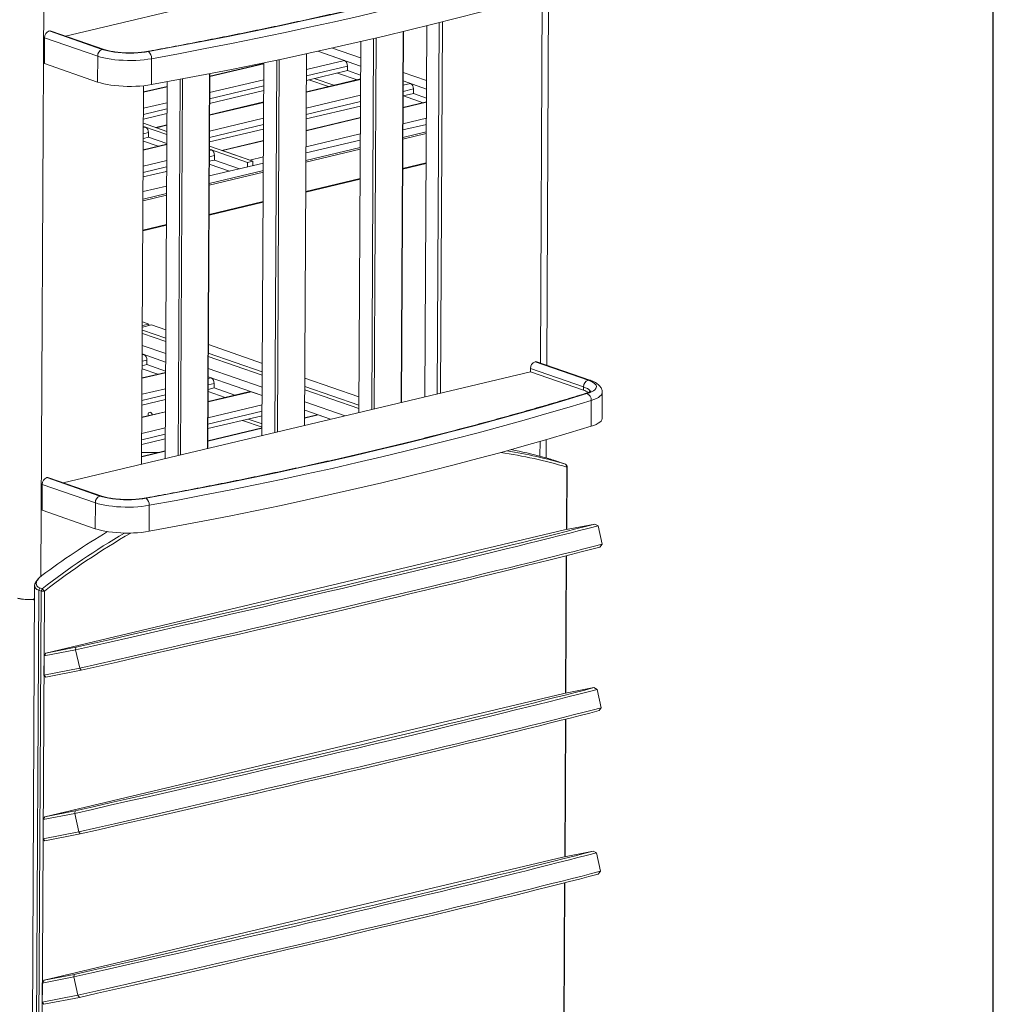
# Model space of a CAD drawing. Header units: millimetres. Extents: x 0 to 420, y 0 to 297.
# Tile 127 of 131: x 377 to 410, y 107 to 141. Entities that reach past the tile are written whole.
import ezdxf

# ---------------------------------------------------------------- set-up
doc = ezdxf.new("R2010")
doc.units = ezdxf.units.MM
doc.layers.add('0TRAIT-FIN', color=7, linetype='Continuous')
doc.layers.add('SLD-0', color=7, linetype='Continuous')

msp = doc.modelspace()

# ---------------------------------------------------------------- linework, layer by layer
at = {"color": 7, "linetype": 'Continuous', "lineweight": 18}
for p, q in [((394.432, 143.835), (378.557, 140.067)), ((394.904, 128.89), (394.969, 141.53)), ((391.18, 127.911), (391.245, 140.523)), ((391.358, 140.551), (391.293, 127.938)), ((377.999, 140.24), (379.802, 139.615)), ((377.999, 140.24), (377.999, 140.24)), ((379.802, 139.615), (377.999, 140.24)), ((379.866, 139.613), (378.064, 140.238)), ((390.027, 140.221), (389.961, 127.622)), ((390.034, 140.222), (389.969, 127.624)), ((390.766, 127.813), (390.832, 140.419)), ((377.845, 140.012), (377.84, 139.131)), ((379.648, 139.387), (377.845, 140.012)), ((388.585, 139.879), (388.519, 127.28)), ((389.024, 139.981), (388.959, 127.384)), ((389.109, 140.001), (389.043, 127.404)), ((386.737, 139.465), (386.671, 126.841)), ((386.744, 139.467), (386.679, 126.843)), ((388.031, 139.235), (387.124, 139.55)), ((387.124, 139.55), (388.581, 139.045)), ((388.582, 139.33), (387.627, 139.661)), ((377.84, 139.131), (379.643, 138.506)), ((379.648, 139.387), (379.643, 138.506)), ((381.48, 139.3), (381.476, 138.419)), ((385.295, 139.139), (383.454, 138.702)), ((385.204, 139.141), (385.244, 139.127)), ((385.295, 139.16), (385.229, 126.499)), ((385.734, 139.251), (385.669, 126.603)), ((385.819, 139.269), (385.753, 126.623)), ((383.448, 138.789), (383.381, 126.06)), ((383.455, 138.791), (383.389, 126.062)), ((388.132, 138.893), (386.739, 138.563)), ((387.795, 138.813), (388.462, 138.582)), ((388.132, 138.893), (388.133, 139.046)), ((388.132, 138.893), (388.579, 138.738)), ((390.822, 138.554), (390.027, 138.829)), ((382.006, 138.516), (381.939, 125.718)), ((382.445, 138.598), (382.379, 125.822)), ((382.53, 138.614), (382.463, 125.842)), ((388.578, 138.61), (386.737, 138.173)), ((386.818, 138.581), (387.485, 138.35)), ((387.007, 138.626), (387.674, 138.395)), ((390.271, 138.459), (390.025, 138.544)), ((390.025, 138.544), (390.821, 138.268)), ((381.132, 125.526), (381.199, 138.38)), ((381.141, 125.529), (381.208, 138.381)), ((382.005, 138.358), (381.207, 138.169)), ((385.29, 138.219), (383.449, 137.782)), ((390.373, 138.116), (390.023, 138.033)), ((390.373, 138.116), (390.374, 138.27)), ((390.373, 138.116), (390.819, 137.962)), ((385.288, 137.829), (383.447, 137.392)), ((390.819, 137.833), (390.021, 137.643)), ((390.036, 138.037), (390.703, 137.805)), ((388.574, 137.689), (386.733, 137.252)), ((382, 137.438), (381.202, 137.248)), ((388.572, 137.299), (386.731, 136.863)), ((381.27, 136.976), (381.201, 137)), ((381.997, 136.725), (381.201, 137)), ((381.997, 136.832), (381.202, 137.108)), ((381.372, 136.634), (381.372, 136.788)), ((381.998, 137.048), (381.628, 136.96)), ((381.997, 136.832), (381.647, 136.953)), ((385.284, 136.909), (383.443, 136.472)), ((390.813, 136.812), (390.015, 136.623)), ((390.815, 137.068), (390.017, 136.879)), ((381.372, 136.634), (381.199, 136.593)), ((381.702, 136.323), (381.199, 136.498)), ((381.995, 136.418), (381.372, 136.634)), ((385.282, 136.519), (383.868, 136.183)), ((388.568, 136.535), (386.727, 136.098)), ((390.015, 136.57), (390.813, 136.759)), ((381.995, 136.393), (381.197, 136.203)), ((383.511, 136.2), (383.441, 136.224)), ((384.734, 135.776), (383.441, 136.224)), ((384.918, 135.819), (383.442, 136.331)), ((384.815, 135.855), (383.888, 136.176)), ((388.566, 136.279), (386.725, 135.842)), ((386.725, 135.789), (388.566, 136.226)), ((383.612, 135.858), (383.439, 135.816)), ((383.612, 135.858), (383.613, 136.011)), ((384.466, 135.562), (383.612, 135.858)), ((384.734, 135.776), (384.733, 135.625)), ((384.918, 135.819), (384.734, 135.776)), ((384.917, 135.669), (384.918, 135.819)), ((381.99, 135.473), (381.192, 135.283)), ((381.99, 135.456), (381.961, 135.466)), ((385.276, 135.498), (383.435, 135.061)), ((383.435, 135.008), (385.276, 135.445)), ((385.278, 135.754), (383.437, 135.317)), ((384.129, 135.482), (383.439, 135.721)), ((390.808, 135.763), (390.01, 135.574)), ((390.01, 135.55), (390.808, 135.74)), ((388.561, 135.23), (386.72, 134.793)), ((386.72, 134.769), (388.561, 135.206)), ((381.988, 134.973), (381.19, 134.784)), ((381.986, 134.717), (381.188, 134.528)), ((381.188, 134.474), (381.986, 134.664)), ((385.271, 134.449), (383.43, 134.012)), ((383.43, 133.989), (385.271, 134.426)), ((381.981, 133.668), (381.183, 133.478)), ((381.183, 133.455), (381.981, 133.645)), ((381.166, 130.235), (381.39, 130.288)), ((381.472, 130.259), (381.166, 130.186)), ((381.39, 130.288), (381.167, 130.366)), ((381.39, 130.288), (381.39, 130.239)), ((381.962, 130.089), (381.472, 130.259)), ((381.165, 130.079), (381.961, 129.803)), ((381.96, 129.691), (381.165, 129.967)), ((381.958, 129.281), (381.162, 129.557)), ((385.242, 128.952), (383.407, 129.588)), ((381.22, 129.251), (381.161, 129.271)), ((381.956, 128.996), (381.161, 129.271)), ((383.405, 129.302), (385.241, 128.666)), ((385.24, 128.554), (383.405, 129.19)), ((381.693, 128.583), (381.158, 128.769)), ((381.322, 128.909), (381.159, 128.87)), ((381.322, 128.909), (381.322, 129.062)), ((381.955, 128.689), (381.322, 128.909)), ((385.238, 128.144), (383.403, 128.78)), ((396.156, 128.154), (394.353, 128.779)), ((394.353, 128.665), (394.353, 128.779)), ((394.507, 129.007), (396.31, 128.382)), ((394.508, 129.007), (394.507, 129.007)), ((396.311, 128.382), (394.508, 129.007)), ((396.375, 128.38), (394.572, 129.005)), ((394.353, 128.665), (378.478, 124.897)), ((381.955, 128.645), (381.157, 128.456)), ((383.502, 128.46), (383.401, 128.495)), ((385.237, 127.859), (383.401, 128.495)), ((388.522, 127.815), (386.687, 128.451)), ((396.156, 128.04), (394.353, 128.665)), ((383.603, 128.118), (383.399, 128.069)), ((383.603, 128.118), (383.604, 128.271)), ((384.312, 127.872), (383.603, 128.118)), ((386.685, 128.165), (388.521, 127.529)), ((396.156, 128.04), (396.156, 128.154)), ((384.819, 127.993), (383.397, 127.655)), ((383.975, 127.792), (383.399, 127.992)), ((385.237, 127.859), (384.857, 127.99)), ((388.52, 127.417), (386.685, 128.053)), ((396.787, 127.085), (396.791, 127.966)), ((381.95, 127.725), (381.152, 127.536)), ((388.051, 127.169), (386.683, 127.643)), ((396.419, 127.694), (396.414, 126.813)), ((381.948, 127.311), (381.15, 127.122)), ((381.361, 127.198), (381.362, 127.172)), ((385.233, 127.172), (383.392, 126.735)), ((387.101, 127.202), (386.68, 127.102)), ((387.562, 127.053), (386.681, 127.358)), ((387.562, 127.053), (387.139, 127.199)), ((385.231, 126.758), (383.39, 126.321)), ((385.231, 126.786), (384.571, 127.015)), ((385.231, 126.896), (384.76, 127.06)), ((381.943, 126.391), (381.145, 126.201)), ((394.887, 125.739), (394.89, 126.36)), ((381.941, 125.977), (381.143, 125.787)), ((395.559, 125.522), (395.482, 125.549)), ((395.586, 125.428), (395.559, 125.522)), ((395.596, 125.461), (395.559, 125.522)), ((395.575, 123.305), (395.586, 125.428)), ((395.596, 125.461), (395.584, 123.307)), ((395.586, 125.428), (395.596, 125.461)), ((377.92, 125.07), (379.723, 124.445)), ((377.92, 125.07), (377.92, 125.07)), ((379.723, 124.445), (377.92, 125.07)), ((377.766, 124.842), (377.761, 123.961)), ((379.569, 124.217), (377.766, 124.842)), ((379.788, 124.443), (377.985, 125.068)), ((379.569, 124.217), (379.564, 123.336)), ((381.402, 124.13), (381.397, 123.249)), ((377.761, 123.961), (379.564, 123.336)), ((396.538, 123.492), (395.514, 123.294)), ((396.649, 123.435), (396.538, 123.492)), ((396.787, 122.81), (396.649, 123.435)), ((377.885, 119.109), (395.514, 123.294)), ((396.711, 122.711), (396.787, 122.81)), ((395.546, 117.751), (395.57, 122.42)), ((395.58, 122.422), (395.556, 117.753)), ((377.505, 121.407), (377.39, 99.357)), ((377.64, 121.644), (377.583, 121.578)), ((377.645, 121.245), (377.531, 99.195)), ((377.608, 99.168), (377.723, 121.218)), ((377.683, 121.325), (377.645, 121.245)), ((377.723, 121.218), (377.645, 121.245)), ((377.683, 121.325), (377.76, 121.298)), ((377.835, 121.215), (377.721, 99.165)), ((377.723, 121.218), (377.76, 121.298)), ((377.723, 121.218), (377.835, 121.215)), ((377.835, 121.215), (377.76, 121.298)), ((377.435, 120.929), (377.502, 120.945)), ((378.898, 119.222), (377.824, 119.013)), ((377.824, 119.013), (377.885, 119.109)), ((377.885, 119.109), (378.91, 119.308)), ((378.898, 119.222), (378.91, 119.308)), ((379.036, 118.597), (378.898, 119.222)), ((377.824, 119.013), (377.82, 118.361)), ((377.82, 118.361), (379.036, 118.597)), ((379.082, 118.527), (377.881, 118.294)), ((379.082, 118.527), (379.036, 118.597)), ((377.881, 118.294), (377.82, 118.361)), ((377.857, 113.555), (395.485, 117.739)), ((396.509, 117.938), (395.485, 117.739)), ((396.62, 117.88), (396.509, 117.938)), ((396.758, 117.256), (396.62, 117.88)), ((396.682, 117.157), (396.758, 117.256)), ((395.517, 112.196), (395.541, 116.865)), ((395.551, 116.867), (395.527, 112.198)), ((377.857, 113.555), (378.881, 113.754)), ((378.869, 113.667), (378.881, 113.754)), ((377.795, 113.459), (377.792, 112.806)), ((378.869, 113.667), (377.795, 113.459)), ((377.795, 113.459), (377.857, 113.555)), ((379.007, 113.042), (378.869, 113.667)), ((377.792, 112.806), (379.007, 113.042)), ((379.053, 112.972), (379.007, 113.042)), ((377.852, 112.739), (377.792, 112.806)), ((379.053, 112.972), (377.852, 112.739)), ((396.48, 112.383), (395.456, 112.184)), ((396.591, 112.326), (396.48, 112.383)), ((377.828, 108), (395.456, 112.184)), ((396.729, 111.701), (396.591, 112.326)), ((396.653, 111.602), (396.729, 111.701)), ((395.488, 106.641), (395.513, 111.31)), ((395.522, 111.313), (395.498, 106.643)), ((378.84, 108.112), (377.766, 107.904)), ((377.828, 108), (378.852, 108.199)), ((378.84, 108.112), (378.852, 108.199)), ((378.978, 107.488), (378.84, 108.112)), ((377.766, 107.904), (377.763, 107.252)), ((377.766, 107.904), (377.828, 108)), ((377.763, 107.252), (378.978, 107.488)), ((379.024, 107.418), (377.823, 107.185)), ((379.024, 107.418), (378.978, 107.488)), ((377.823, 107.185), (377.763, 107.252))]:
    msp.add_line(p, q, dxfattribs=at)
at = {"color": 8, "linetype": 'Continuous', "lineweight": 18}
for p, q in [((377.719, 121.719), (377.83, 143.108)), ((394.756, 141.469), (394.691, 128.964)), ((385.295, 139.128), (383.454, 138.691)), ((388.031, 139.235), (386.741, 138.929)), ((388.133, 139.046), (386.74, 138.716)), ((385.292, 138.585), (383.451, 138.149)), ((388.578, 138.598), (386.737, 138.161)), ((390.271, 138.459), (390.025, 138.4)), ((382.005, 138.347), (381.207, 138.157)), ((385.291, 138.372), (383.45, 137.935)), ((390.374, 138.27), (390.023, 138.187)), ((382.002, 137.805), (381.204, 137.615)), ((385.288, 137.817), (383.447, 137.38)), ((388.574, 137.843), (386.733, 137.406)), ((388.575, 138.056), (386.735, 137.619)), ((390.819, 137.821), (390.021, 137.632)), ((382.001, 137.591), (381.203, 137.402)), ((385.285, 137.275), (383.445, 136.838)), ((388.571, 137.288), (386.731, 136.851)), ((390.816, 137.279), (390.018, 137.09)), ((381.372, 136.788), (381.2, 136.747)), ((381.27, 136.976), (381.201, 136.96)), ((381.998, 137.036), (381.647, 136.953)), ((385.284, 137.062), (383.443, 136.625)), ((385.281, 136.507), (383.888, 136.176)), ((388.569, 136.746), (386.728, 136.309)), ((381.995, 136.381), (381.197, 136.192)), ((383.511, 136.2), (383.441, 136.183)), ((381.992, 135.839), (381.194, 135.65)), ((383.613, 136.011), (383.44, 135.97)), ((385.279, 135.965), (384.815, 135.855)), ((381.991, 135.626), (381.193, 135.436)), ((381.22, 129.251), (381.161, 129.237)), ((381.322, 129.062), (381.16, 129.023)), ((381.955, 128.634), (381.157, 128.445)), ((383.502, 128.46), (383.401, 128.436)), ((381.952, 128.092), (381.154, 127.902)), ((383.604, 128.271), (383.4, 128.222)), ((381.951, 127.878), (381.153, 127.689)), ((384.857, 127.99), (383.397, 127.644)), ((385.235, 127.538), (383.394, 127.101)), ((381.948, 127.3), (381.15, 127.11)), ((385.234, 127.325), (383.393, 126.888)), ((387.139, 127.199), (386.68, 127.09)), ((381.945, 126.758), (381.147, 126.568)), ((385.231, 126.746), (383.39, 126.309)), ((381.944, 126.544), (381.146, 126.355)), ((394.677, 126.299), (394.675, 125.798)), ((381.941, 125.965), (381.143, 125.776))]:
    msp.add_line(p, q, dxfattribs=at)
at = {"color": 7, "linetype": 'Continuous', "lineweight": 18, "flags": 128}
for points in [[(396.352, 143.096), (395.605, 142.871), (394.848, 142.649), (394.08, 142.429), (393.301, 142.214), (392.512, 142.001), (391.713, 141.791), (390.903, 141.585), (390.084, 141.382), (389.254, 141.182), (388.415, 140.986), (387.566, 140.793), (386.708, 140.603), (385.841, 140.417), (384.965, 140.235), (384.08, 140.056), (383.186, 139.88), (382.283, 139.709), (381.372, 139.54)], [(381.373, 139.54), (382.283, 139.708), (383.186, 139.88), (384.08, 140.056), (384.965, 140.235), (385.841, 140.417), (386.709, 140.603), (387.567, 140.793), (388.415, 140.986), (389.255, 141.182), (390.084, 141.382), (390.904, 141.585), (391.713, 141.791), (392.513, 142.001), (393.302, 142.213), (394.08, 142.429), (394.848, 142.648), (395.605, 142.871), (396.352, 143.096)], [(396.498, 142.864), (395.749, 142.639), (394.99, 142.416), (394.22, 142.196), (393.44, 141.98), (392.649, 141.767), (391.847, 141.556), (391.036, 141.35), (390.214, 141.146), (389.382, 140.946), (388.541, 140.749), (387.69, 140.556), (386.83, 140.366), (385.961, 140.179), (385.082, 139.996), (384.194, 139.817), (383.298, 139.641), (382.394, 139.469), (381.48, 139.3)], [(381.476, 138.419), (382.389, 138.587), (383.294, 138.76), (384.19, 138.936), (385.077, 139.115), (385.956, 139.298), (386.825, 139.484), (387.686, 139.674), (388.537, 139.868), (389.378, 140.065), (390.209, 140.265), (391.031, 140.469), (391.843, 140.675), (392.644, 140.885), (393.435, 141.099), (394.216, 141.315), (394.986, 141.535), (395.745, 141.758), (396.493, 141.983)], [(379.802, 139.615), (379.893, 139.587), (379.995, 139.561), (380.105, 139.539), (380.224, 139.521), (380.348, 139.507), (380.477, 139.496), (380.609, 139.49), (380.742, 139.488), (380.876, 139.49), (381.007, 139.497), (381.134, 139.507), (381.257, 139.522), (381.373, 139.54)], [(381.372, 139.54), (381.257, 139.522), (381.134, 139.507), (381.007, 139.497), (380.875, 139.49), (380.742, 139.488), (380.609, 139.49), (380.477, 139.496), (380.348, 139.507), (380.224, 139.521), (380.106, 139.54), (379.995, 139.562), (379.893, 139.587), (379.802, 139.615)], [(381.48, 139.3), (381.355, 139.28), (381.223, 139.263), (381.086, 139.251), (380.944, 139.243), (380.801, 139.239), (380.656, 139.239), (380.512, 139.244), (380.371, 139.253), (380.233, 139.266), (380.1, 139.283), (379.974, 139.304), (379.855, 139.329), (379.746, 139.356), (379.648, 139.387)], [(379.643, 138.506), (379.742, 138.475), (379.851, 138.448), (379.969, 138.423), (380.095, 138.402), (380.228, 138.385), (380.366, 138.372), (380.508, 138.363), (380.652, 138.358), (380.796, 138.358), (380.94, 138.362), (381.081, 138.37), (381.219, 138.382), (381.351, 138.399), (381.476, 138.419)], [(396.31, 128.382), (396.39, 128.351), (396.458, 128.318), (396.513, 128.283), (396.553, 128.246), (396.58, 128.208), (396.591, 128.17), (396.588, 128.131), (396.57, 128.094), (396.538, 128.056), (396.491, 128.021), (396.431, 127.987), (396.358, 127.955), (396.273, 127.926)], [(396.273, 127.926), (396.358, 127.955), (396.431, 127.987), (396.491, 128.021), (396.538, 128.056), (396.571, 128.093), (396.589, 128.131), (396.592, 128.17), (396.58, 128.208), (396.554, 128.246), (396.513, 128.283), (396.458, 128.318), (396.391, 128.351), (396.311, 128.382)], [(396.273, 127.926), (395.526, 127.701), (394.769, 127.478), (394.001, 127.259), (393.223, 127.043), (392.433, 126.831), (391.634, 126.621), (390.825, 126.415), (390.005, 126.212), (389.175, 126.012), (388.336, 125.816), (387.488, 125.623), (386.63, 125.433), (385.762, 125.247), (384.886, 125.065), (384.001, 124.886), (383.107, 124.71), (382.204, 124.539), (381.293, 124.37)], [(381.294, 124.37), (382.205, 124.538), (383.107, 124.71), (384.001, 124.886), (384.886, 125.065), (385.763, 125.247), (386.63, 125.433), (387.488, 125.623), (388.337, 125.816), (389.176, 126.012), (390.005, 126.212), (390.825, 126.415), (391.634, 126.621), (392.434, 126.831), (393.223, 127.043), (394.001, 127.259), (394.769, 127.478), (395.527, 127.701), (396.273, 127.926)], [(384.857, 127.99), (384.837, 127.994), (384.819, 127.993)], [(396.419, 127.694), (395.671, 127.469), (394.911, 127.246), (394.141, 127.026), (393.361, 126.81), (392.57, 126.597), (391.768, 126.386), (390.957, 126.18), (390.135, 125.976), (389.304, 125.776), (388.462, 125.579), (387.611, 125.386), (386.751, 125.196), (385.882, 125.009), (385.003, 124.826), (384.116, 124.647), (383.219, 124.471), (382.315, 124.299), (381.402, 124.13)], [(381.505, 127.206), (381.498, 127.225), (381.477, 127.257), (381.452, 127.28), (381.425, 127.289), (381.4, 127.284), (381.379, 127.266), (381.366, 127.236), (381.361, 127.198)], [(387.139, 127.199), (387.119, 127.203), (387.101, 127.202)], [(396.414, 126.813), (396.507, 126.845), (396.587, 126.879), (396.655, 126.915), (396.71, 126.954), (396.75, 126.993), (396.776, 127.034), (396.786, 127.076), (396.787, 127.085)], [(381.397, 123.249), (382.31, 123.417), (383.215, 123.59), (384.111, 123.766), (384.999, 123.945), (385.877, 124.128), (386.747, 124.314), (387.607, 124.504), (388.458, 124.698), (389.299, 124.895), (390.13, 125.095), (390.952, 125.298), (391.764, 125.505), (392.565, 125.715), (393.356, 125.929), (394.137, 126.145), (394.907, 126.365), (395.666, 126.588), (396.414, 126.813)], [(381.144, 125.923), (381.345, 125.926), (381.717, 125.924)], [(379.723, 124.445), (379.814, 124.417), (379.916, 124.391), (380.027, 124.369), (380.145, 124.351), (380.269, 124.337), (380.398, 124.326), (380.53, 124.32), (380.664, 124.318), (380.797, 124.32), (380.928, 124.326), (381.055, 124.337), (381.178, 124.352), (381.294, 124.37)], [(381.293, 124.37), (381.178, 124.352), (381.055, 124.337), (380.928, 124.327), (380.797, 124.32), (380.664, 124.318), (380.53, 124.32), (380.398, 124.326), (380.269, 124.337), (380.145, 124.351), (380.027, 124.37), (379.916, 124.392), (379.815, 124.417), (379.723, 124.445)], [(381.402, 124.13), (381.276, 124.11), (381.144, 124.093), (381.007, 124.081), (380.866, 124.073), (380.722, 124.069), (380.577, 124.069), (380.433, 124.074), (380.292, 124.083), (380.154, 124.096), (380.021, 124.113), (379.895, 124.134), (379.776, 124.159), (379.667, 124.186), (379.569, 124.217)], [(396.649, 123.435), (396.342, 123.356), (396.024, 123.274), (395.694, 123.19), (395.353, 123.104), (395, 123.015), (394.635, 122.924), (394.26, 122.83), (393.874, 122.735), (393.477, 122.637), (393.07, 122.537), (392.652, 122.435), (392.224, 122.331), (391.786, 122.224), (391.339, 122.116), (390.881, 122.006), (390.415, 121.895), (389.94, 121.781), (389.455, 121.666), (388.962, 121.549), (388.461, 121.43), (387.951, 121.31), (387.434, 121.188), (386.909, 121.065), (386.376, 120.94), (385.837, 120.815), (385.29, 120.687), (384.737, 120.559), (384.177, 120.429), (383.612, 120.299), (383.04, 120.167), (382.463, 120.034), (381.88, 119.901), (381.293, 119.767), (380.701, 119.631), (380.104, 119.495), (379.503, 119.359), (378.898, 119.222)], [(378.91, 119.308), (379.527, 119.448), (380.139, 119.587), (380.748, 119.726), (381.351, 119.864), (381.95, 120.001), (382.543, 120.137), (383.131, 120.272), (383.713, 120.406), (384.288, 120.539), (384.857, 120.671), (385.42, 120.801), (385.975, 120.931), (386.523, 121.059), (387.064, 121.185), (387.596, 121.31), (388.121, 121.434), (388.637, 121.556), (389.144, 121.676), (389.643, 121.795), (390.132, 121.911), (390.612, 122.026), (391.083, 122.139), (391.543, 122.25), (391.994, 122.359), (392.434, 122.466), (392.864, 122.571), (393.283, 122.674), (393.691, 122.774), (394.087, 122.873), (394.473, 122.968), (394.847, 123.062), (395.209, 123.153), (395.56, 123.242), (395.898, 123.328), (396.224, 123.411), (396.538, 123.492)], [(379.564, 123.336), (379.663, 123.305), (379.772, 123.278), (379.89, 123.253), (380.016, 123.232), (380.149, 123.215), (380.287, 123.202), (380.429, 123.193), (380.573, 123.188), (380.717, 123.188), (380.861, 123.192), (381.002, 123.2), (381.14, 123.212), (381.272, 123.229), (381.397, 123.249)], [(379.036, 118.597), (379.641, 118.734), (380.242, 118.871), (380.838, 119.007), (381.431, 119.142), (382.018, 119.276), (382.601, 119.41), (383.178, 119.542), (383.75, 119.674), (384.315, 119.805), (384.875, 119.934), (385.428, 120.063), (385.975, 120.19), (386.514, 120.316), (387.047, 120.44), (387.572, 120.563), (388.089, 120.685), (388.599, 120.805), (389.1, 120.924), (389.593, 121.041), (390.078, 121.156), (390.553, 121.27), (391.019, 121.382), (391.476, 121.492), (391.924, 121.6), (392.362, 121.706), (392.79, 121.81), (393.208, 121.912), (393.615, 122.012), (394.012, 122.11), (394.398, 122.205), (394.773, 122.299), (395.138, 122.39), (395.491, 122.479), (395.832, 122.565), (396.162, 122.649), (396.48, 122.731), (396.787, 122.81)], [(396.711, 122.711), (396.397, 122.63), (396.071, 122.547), (395.732, 122.461), (395.382, 122.372), (395.02, 122.281), (394.645, 122.187), (394.26, 122.092), (393.863, 121.993), (393.455, 121.893), (393.036, 121.79), (392.606, 121.685), (392.166, 121.578), (391.716, 121.469), (391.255, 121.358), (390.785, 121.245), (390.304, 121.13), (389.815, 121.014), (389.316, 120.895), (388.809, 120.775), (388.293, 120.653), (387.769, 120.529), (387.236, 120.404), (386.696, 120.278), (386.148, 120.15), (385.592, 120.02), (385.03, 119.89), (384.461, 119.758), (383.885, 119.625), (383.303, 119.491), (382.716, 119.356), (382.122, 119.22), (381.524, 119.083), (380.92, 118.945), (380.312, 118.806), (379.699, 118.667), (379.082, 118.527)], [(396.62, 117.88), (396.313, 117.801), (395.995, 117.72), (395.665, 117.636), (395.324, 117.549), (394.971, 117.46), (394.607, 117.369), (394.231, 117.276), (393.845, 117.18), (393.448, 117.082), (393.041, 116.982), (392.623, 116.88), (392.195, 116.776), (391.757, 116.67), (391.31, 116.562), (390.853, 116.452), (390.386, 116.34), (389.911, 116.226), (389.426, 116.111), (388.933, 115.994), (388.432, 115.875), (387.923, 115.755), (387.405, 115.633), (386.88, 115.51), (386.348, 115.386), (385.808, 115.26), (385.261, 115.133), (384.708, 115.004), (384.148, 114.875), (383.583, 114.744), (383.011, 114.612), (382.434, 114.48), (381.851, 114.346), (381.264, 114.212), (380.672, 114.077), (380.075, 113.941), (379.474, 113.804), (378.869, 113.667)], [(378.881, 113.754), (379.498, 113.893), (380.111, 114.033), (380.719, 114.171), (381.322, 114.309), (381.921, 114.446), (382.514, 114.582), (383.102, 114.717), (383.684, 114.851), (384.259, 114.984), (384.829, 115.116), (385.391, 115.247), (385.946, 115.376), (386.494, 115.504), (387.035, 115.631), (387.567, 115.756), (388.092, 115.879), (388.608, 116.001), (389.115, 116.121), (389.614, 116.24), (390.103, 116.357), (390.583, 116.472), (391.054, 116.585), (391.514, 116.696), (391.965, 116.805), (392.405, 116.912), (392.835, 117.016), (393.254, 117.119), (393.662, 117.22), (394.059, 117.318), (394.444, 117.414), (394.818, 117.507), (395.181, 117.598), (395.531, 117.687), (395.869, 117.773), (396.195, 117.857), (396.509, 117.938)], [(379.007, 113.042), (379.612, 113.179), (380.213, 113.316), (380.81, 113.452), (381.402, 113.587), (381.989, 113.721), (382.572, 113.855), (383.149, 113.988), (383.721, 114.119), (384.286, 114.25), (384.846, 114.379), (385.399, 114.508), (385.946, 114.635), (386.486, 114.761), (387.018, 114.885), (387.543, 115.009), (388.061, 115.13), (388.57, 115.251), (389.071, 115.369), (389.564, 115.486), (390.049, 115.602), (390.524, 115.715), (390.991, 115.827), (391.448, 115.937), (391.895, 116.045), (392.333, 116.151), (392.761, 116.255), (393.179, 116.357), (393.586, 116.457), (393.983, 116.555), (394.369, 116.651), (394.745, 116.744), (395.109, 116.835), (395.462, 116.924), (395.803, 117.011), (396.133, 117.095), (396.451, 117.176), (396.758, 117.256)], [(396.682, 117.157), (396.368, 117.076), (396.042, 116.992), (395.703, 116.906), (395.353, 116.817), (394.991, 116.726), (394.617, 116.633), (394.231, 116.537), (393.834, 116.439), (393.426, 116.338), (393.007, 116.235), (392.577, 116.131), (392.137, 116.024), (391.687, 115.915), (391.226, 115.804), (390.756, 115.691), (390.276, 115.576), (389.786, 115.459), (389.288, 115.34), (388.78, 115.22), (388.264, 115.098), (387.74, 114.975), (387.207, 114.85), (386.667, 114.723), (386.119, 114.595), (385.563, 114.466), (385.001, 114.335), (384.432, 114.203), (383.856, 114.07), (383.275, 113.936), (382.687, 113.801), (382.094, 113.665), (381.495, 113.528), (380.891, 113.39), (380.283, 113.252), (379.67, 113.112), (379.053, 112.972)], [(378.852, 108.199), (379.469, 108.339), (380.082, 108.478), (380.69, 108.617), (381.294, 108.754), (381.892, 108.891), (382.486, 109.027), (383.073, 109.163), (383.655, 109.297), (384.231, 109.43), (384.8, 109.561), (385.362, 109.692), (385.917, 109.821), (386.465, 109.949), (387.006, 110.076), (387.538, 110.201), (388.063, 110.325), (388.579, 110.446), (389.086, 110.567), (389.585, 110.685), (390.074, 110.802), (390.554, 110.917), (391.025, 111.03), (391.485, 111.141), (391.936, 111.25), (392.376, 111.357), (392.806, 111.462), (393.225, 111.565), (393.633, 111.665), (394.03, 111.763), (394.415, 111.859), (394.789, 111.953), (395.152, 112.044), (395.502, 112.132), (395.84, 112.218), (396.167, 112.302), (396.48, 112.383)], [(396.591, 112.326), (396.285, 112.247), (395.966, 112.165), (395.636, 112.081), (395.295, 111.994), (394.942, 111.906), (394.578, 111.814), (394.202, 111.721), (393.816, 111.625), (393.419, 111.527), (393.012, 111.427), (392.594, 111.325), (392.166, 111.221), (391.728, 111.115), (391.281, 111.007), (390.824, 110.897), (390.357, 110.785), (389.882, 110.672), (389.398, 110.556), (388.905, 110.439), (388.403, 110.321), (387.894, 110.2), (387.376, 110.079), (386.851, 109.956), (386.319, 109.831), (385.779, 109.705), (385.232, 109.578), (384.679, 109.45), (384.12, 109.32), (383.554, 109.189), (382.982, 109.058), (382.405, 108.925), (381.823, 108.792), (381.235, 108.657), (380.643, 108.522), (380.046, 108.386), (379.445, 108.25), (378.84, 108.112)], [(378.978, 107.488), (379.583, 107.625), (380.184, 107.761), (380.781, 107.897), (381.373, 108.032), (381.961, 108.167), (382.543, 108.3), (383.12, 108.433), (383.692, 108.565), (384.258, 108.695), (384.817, 108.825), (385.37, 108.953), (385.917, 109.08), (386.457, 109.206), (386.989, 109.331), (387.514, 109.454), (388.032, 109.576), (388.541, 109.696), (389.042, 109.814), (389.535, 109.931), (390.02, 110.047), (390.495, 110.16), (390.962, 110.272), (391.419, 110.382), (391.866, 110.49), (392.304, 110.596), (392.732, 110.701), (393.15, 110.803), (393.557, 110.903), (393.954, 111), (394.34, 111.096), (394.716, 111.19), (395.08, 111.281), (395.433, 111.37), (395.774, 111.456), (396.104, 111.54), (396.423, 111.622), (396.729, 111.701)], [(396.653, 111.602), (396.339, 111.521), (396.013, 111.437), (395.675, 111.351), (395.324, 111.263), (394.962, 111.172), (394.588, 111.078), (394.202, 110.982), (393.805, 110.884), (393.397, 110.783), (392.978, 110.681), (392.549, 110.576), (392.108, 110.469), (391.658, 110.36), (391.197, 110.249), (390.727, 110.136), (390.247, 110.021), (389.757, 109.904), (389.259, 109.786), (388.751, 109.665), (388.235, 109.543), (387.711, 109.42), (387.178, 109.295), (386.638, 109.168), (386.09, 109.04), (385.534, 108.911), (384.972, 108.78), (384.403, 108.649), (383.827, 108.516), (383.246, 108.382), (382.658, 108.246), (382.065, 108.11), (381.466, 107.973), (380.862, 107.836), (380.254, 107.697), (379.641, 107.558), (379.024, 107.418)]]:
    msp.add_lwpolyline(points, dxfattribs=at)
at = {"color": 8, "linetype": 'Continuous', "lineweight": 18, "flags": 128}
for points in [[(381.372, 139.54), (381.351, 139.546), (381.336, 139.546)], [(396.386, 127.996), (396.367, 128.03), (396.334, 128.064), (396.288, 128.096), (396.228, 128.126), (396.156, 128.154)], [(396.791, 127.966), (396.791, 127.957), (396.78, 127.915), (396.754, 127.875), (396.714, 127.835), (396.66, 127.796), (396.592, 127.76), (396.511, 127.726), (396.419, 127.694)], [(381.293, 124.37), (381.272, 124.376), (381.257, 124.376)]]:
    msp.add_lwpolyline(points, dxfattribs=at)
at = {"color": 7, "linetype": 'Continuous', "lineweight": 18}
for centre, radius, start, end in [((378.079, 140.02), 0.234, 109.9199, 181.968), ((378.027, 140.13), 0.113, 71.1845, 104.243), ((379.881, 139.395), 0.234, 109.9199, 181.968), ((381.209, 139.322), 0.273, 355.2704, 53.046), ((387.933, 139.06), 0.2, 356.0151, 60.8124), ((390.174, 138.284), 0.2, 356.015, 60.8125), ((381.172, 136.801), 0.2, 356.0152, 60.8124), ((383.413, 136.025), 0.2, 356.0151, 60.8124), ((381.122, 129.076), 0.2, 356.0163, 60.811), ((394.587, 128.787), 0.234, 109.9194, 181.9686), ((394.536, 128.897), 0.113, 71.1846, 104.2423), ((383.404, 128.285), 0.2, 356.0166, 60.811), ((396.39, 128.163), 0.234, 109.9194, 181.9686), ((395.966, 127.439), 0.63, 56.1367, 72.4474), ((396.182, 127.707), 0.237, 357.04, 67.3908), ((391.022, 110.117), 15.977, 73.4026, 81.6512), ((390.988, 110.192), 15.998, 73.3986, 80.7769), ((390.58, 110.348), 15.983, 74.882, 78.7382), ((378, 124.85), 0.234, 109.9199, 181.968), ((377.948, 124.96), 0.113, 71.1845, 104.243), ((379.802, 124.225), 0.234, 109.9199, 181.968), ((381.13, 124.152), 0.273, 355.2704, 53.046), ((393.737, 100.238), 26.798, 120.8788, 126.6301), ((394.219, 99.979), 26.933, 120.4865, 127.6703), ((394.216, 100.001), 26.803, 120.1013, 127.6743), ((377.332, 122.692), 1.765, 256.6713, 273.3223), ((377.334, 122.723), 1.796, 257.3619, 273.2265)]:
    msp.add_arc(centre, radius, start, end, dxfattribs=at)
at = {"color": 8, "linetype": 'Continuous', "lineweight": 18}
for centre, radius, start, end in [((379.83, 139.505), 0.114, 71.3214, 104.2314), ((396.338, 128.272), 0.114, 71.0985, 104.2366), ((396.243, 127.825), 0.105, 73.8637, 106.693), ((379.751, 124.335), 0.114, 71.3214, 104.2314)]:
    msp.add_arc(centre, radius, start, end, dxfattribs=at)
at = {"color": 7, "linetype": 'Continuous', "lineweight": 18}
for centre, major_axis, ratio, start_param, end_param in [((377.326, 120.602), (0.588, 0.416), 0.307983, 1.059586, 1.175122), ((377.332, 121.598), (-0.473, 0.668), 0.547208, 2.402342, 2.517878)]:
    msp.add_ellipse(centre, major_axis=major_axis, ratio=ratio, start_param=start_param, end_param=end_param, dxfattribs=at)
for points, knots in [([(396.292, 143.096), (396.173, 143.059), (395.828, 142.954), (395.25, 142.782), (394.555, 142.58), (393.851, 142.381), (393.137, 142.184), (392.415, 141.99), (391.685, 141.798), (390.946, 141.61), (390.198, 141.424), (389.442, 141.24), (388.678, 141.06), (387.906, 140.882), (387.126, 140.707), (386.338, 140.536), (385.542, 140.367), (384.738, 140.2), (383.928, 140.037), (383.11, 139.877), (382.299, 139.723), (381.706, 139.613), (381.389, 139.555), (381.336, 139.546)], [0, 0, 0, 0, 0.026773, 0.077609, 0.128448, 0.179288, 0.230131, 0.280976, 0.331823, 0.382671, 0.433522, 0.484374, 0.535228, 0.586084, 0.636941, 0.687799, 0.738659, 0.78952, 0.840383, 0.891247, 0.942112, 0.990301, 1, 1, 1, 1]), ([(381.336, 139.546), (381.319, 139.543), (381.27, 139.534), (381.184, 139.522), (381.077, 139.511), (380.965, 139.502), (380.849, 139.497), (380.732, 139.496), (380.615, 139.498), (380.499, 139.503), (380.385, 139.512), (380.276, 139.524), (380.173, 139.539), (380.076, 139.556), (379.989, 139.576), (379.919, 139.595), (379.881, 139.608), (379.866, 139.613)], [0, 0, 0, 0, 0.03721, 0.107145, 0.177555, 0.248418, 0.319587, 0.390942, 0.462384, 0.533807, 0.605099, 0.676157, 0.746862, 0.817063, 0.886572, 0.955139, 1, 1, 1, 1]), ([(396.79, 127.966), (396.79, 127.979), (396.79, 128.012), (396.777, 128.064), (396.753, 128.119), (396.72, 128.169), (396.677, 128.215), (396.623, 128.259), (396.556, 128.302), (396.478, 128.341), (396.414, 128.366), (396.38, 128.378), (396.375, 128.38)], [0, 0, 0, 0, 0.059458, 0.152899, 0.246388, 0.343581, 0.448536, 0.565715, 0.69828, 0.843229, 0.979972, 1, 1, 1, 1]), ([(396.213, 127.926), (396.094, 127.889), (395.749, 127.784), (395.171, 127.612), (394.476, 127.41), (393.772, 127.211), (393.059, 127.014), (392.337, 126.82), (391.606, 126.628), (390.867, 126.44), (390.119, 126.254), (389.363, 126.07), (388.599, 125.89), (387.827, 125.712), (387.047, 125.537), (386.259, 125.366), (385.463, 125.197), (384.66, 125.03), (383.849, 124.867), (383.031, 124.707), (382.22, 124.553), (381.627, 124.443), (381.31, 124.385), (381.257, 124.376)], [0, 0, 0, 0, 0.026773, 0.077609, 0.128448, 0.179288, 0.230131, 0.280976, 0.331823, 0.382671, 0.433522, 0.484374, 0.535228, 0.586084, 0.636941, 0.687799, 0.738659, 0.78952, 0.840383, 0.891247, 0.942112, 0.990301, 1, 1, 1, 1]), ([(396.404, 128.014), (396.404, 128.014), (396.404, 128.015), (396.395, 128.006), (396.375, 127.992), (396.343, 127.975), (396.298, 127.955), (396.253, 127.938), (396.223, 127.929), (396.213, 127.926)], [0, 0, 0, 0, 0.085885, 0.239454, 0.397125, 0.562686, 0.736847, 0.918911, 1, 1, 1, 1]), ([(395.482, 125.549), (395.457, 125.558), (395.409, 125.574), (395.318, 125.604), (395.22, 125.636), (395.119, 125.669), (395.017, 125.7), (394.92, 125.73), (394.828, 125.757), (394.775, 125.771), (394.749, 125.778)], [0, 0, 0, 0, 0.124104, 0.249638, 0.373397, 0.499328, 0.623768, 0.749299, 0.874546, 1, 1, 1, 1]), ([(381.257, 124.376), (381.24, 124.373), (381.191, 124.364), (381.105, 124.352), (380.998, 124.341), (380.886, 124.332), (380.771, 124.327), (380.653, 124.326), (380.536, 124.328), (380.42, 124.333), (380.306, 124.342), (380.197, 124.354), (380.094, 124.369), (379.997, 124.386), (379.91, 124.406), (379.84, 124.425), (379.802, 124.438), (379.788, 124.443)], [0, 0, 0, 0, 0.03721, 0.107145, 0.177555, 0.248418, 0.319587, 0.390942, 0.462384, 0.533807, 0.605099, 0.676157, 0.746862, 0.817063, 0.886572, 0.955139, 1, 1, 1, 1]), ([(377.748, 121.743), (377.724, 121.724), (377.676, 121.685), (377.621, 121.624), (377.582, 121.562), (377.561, 121.501), (377.56, 121.445), (377.58, 121.394), (377.619, 121.352), (377.662, 121.334), (377.683, 121.325)], [0, 0, 0, 0, 0.125589, 0.250286, 0.375935, 0.500246, 0.62588, 0.749877, 0.875386, 1, 1, 1, 1]), ([(377.645, 121.245), (377.622, 121.255), (377.575, 121.275), (377.529, 121.32), (377.509, 121.362), (377.504, 121.396), (377.504, 121.417), (377.508, 121.44), (377.514, 121.463), (377.523, 121.488), (377.536, 121.514), (377.554, 121.542), (377.57, 121.563), (377.581, 121.576), (377.584, 121.578)], [0, 0, 0, 0, 0.153753, 0.313633, 0.48036, 0.537664, 0.595823, 0.654858, 0.713322, 0.774966, 0.8398, 0.907836, 0.979081, 1, 1, 1, 1])]:
    msp.add_open_spline(points, degree=3, knots=knots, dxfattribs=at)
at = {"layer": '0TRAIT-FIN'}
msp.add_line((410.079, 10), (410.079, 287), dxfattribs=at)
at = {"layer": 'SLD-0'}
msp.add_line((410.079, 10), (410.079, 287), dxfattribs=at)

doc.saveas('drawing.dxf')
